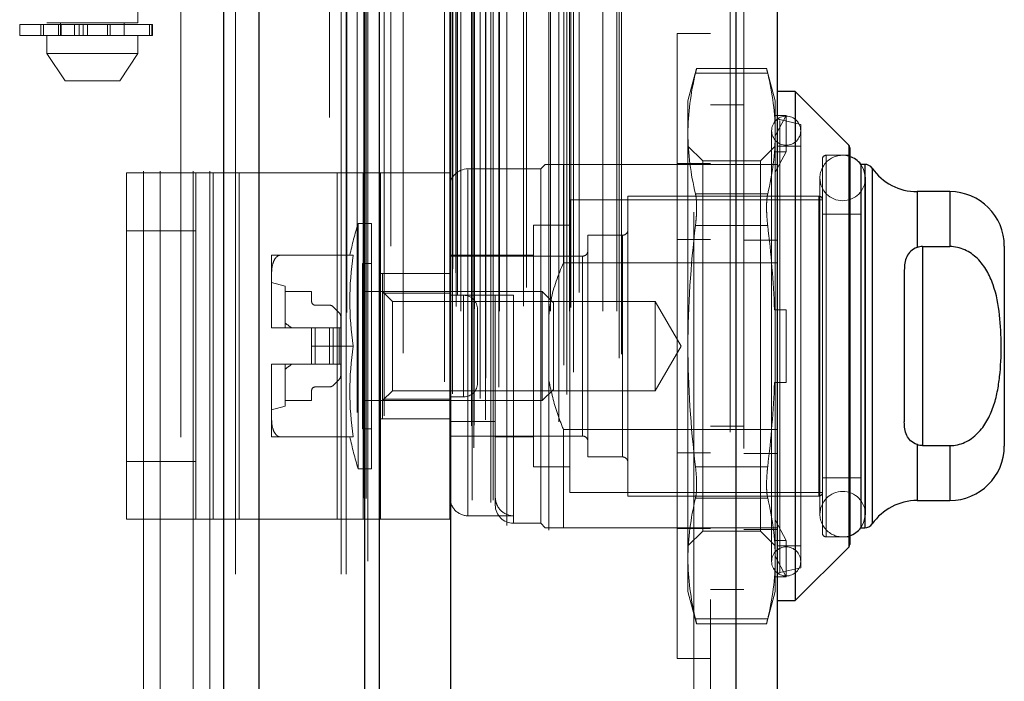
# Model space of a CAD drawing. Header units: inches. Extents: x 0.2 to 10.8, y 0.2 to 8.2.
# Tile 33 of 146: x 1.993 to 2.1352, y 3.3527 to 3.4483. Entities that reach past the tile are written whole.
import ezdxf

# ---------------------------------------------------------------- set-up
doc = ezdxf.new("R2010")
doc.units = ezdxf.units.IN
doc.header["$MEASUREMENT"] = 0
doc.linetypes.add('HIDDEN', pattern=[0.07500000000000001, 0.05, -0.025])

msp = doc.modelspace()

# ---------------------------------------------------------------- linework, layer by layer
at = {"color": 7, "linetype": 'Continuous', "lineweight": 25}
for p, q in [((2.022504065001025, 3.168228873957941), (2.022504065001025, 5.524892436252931)), ((2.027595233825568, 3.168228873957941), (2.027595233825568, 5.523948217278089)), ((2.04285601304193, 3.168228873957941), (2.042856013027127, 5.516769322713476)), ((2.044964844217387, 3.168228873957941), (2.044964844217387, 5.516562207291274)), ((2.05520727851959, 5.495998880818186), (2.05520727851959, 3.189112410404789)), ((2.096424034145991, 5.488731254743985), (2.096424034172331, 3.19638003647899)), ((2.102373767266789, 5.486375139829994), (2.102373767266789, 3.198736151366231)), ((2.104998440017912, 3.43790993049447), (2.102373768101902, 3.43790993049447)), ((2.112718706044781, 3.430189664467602), (2.104998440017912, 3.43790993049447)), ((2.104998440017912, 3.43790993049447), (2.104998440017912, 3.364419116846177)), ((2.112718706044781, 3.430189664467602), (2.112718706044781, 3.372139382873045)), ((2.112872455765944, 3.429818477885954), (2.112872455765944, 3.372510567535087)), ((2.11444725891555, 3.427411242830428), (2.11444725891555, 3.374917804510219)), ((2.115039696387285, 3.427411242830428), (2.114470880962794, 3.427411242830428)), ((2.115039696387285, 3.427411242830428), (2.115039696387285, 3.374917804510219)), ((2.116116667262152, 3.42684881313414), (2.116116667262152, 3.375480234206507)), ((2.127308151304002, 3.423474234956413), (2.12257849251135, 3.423474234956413)), ((2.12257849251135, 3.423474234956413), (2.12257849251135, 3.415393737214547)), ((2.127308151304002, 3.423474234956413), (2.127308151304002, 3.415540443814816)), ((2.123371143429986, 3.415540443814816), (2.123371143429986, 3.386788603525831)), ((2.123371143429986, 3.415540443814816), (2.127308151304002, 3.415540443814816)), ((2.135182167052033, 3.415600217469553), (2.135182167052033, 3.386728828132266)), ((2.120746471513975, 3.41211490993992), (2.120746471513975, 3.390214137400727)), ((2.12257849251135, 3.3869353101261), (2.12257849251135, 3.378854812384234)), ((2.123371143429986, 3.386788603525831), (2.127308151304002, 3.386788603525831)), ((2.127308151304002, 3.386788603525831), (2.127308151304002, 3.378854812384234)), ((2.12257849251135, 3.378854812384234), (2.127308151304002, 3.378854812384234)), ((2.114470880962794, 3.374917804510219), (2.115039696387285, 3.374917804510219)), ((2.104998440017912, 3.364419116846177), (2.112718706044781, 3.372139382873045)), ((2.102373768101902, 3.364419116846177), (2.104998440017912, 3.364419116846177))]:
    msp.add_line(p, q, dxfattribs=at)
at = {"color": 7, "linetype": 'HIDDEN', "lineweight": 18}
for p, q in [((2.022504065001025, 5.52489243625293), (2.022504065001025, 3.168228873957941)), ((2.022504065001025, 5.52489243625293), (2.022504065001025, 3.168228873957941)), ((2.022504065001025, 3.168228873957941), (2.022504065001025, 5.524892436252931)), ((2.024201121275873, 3.168228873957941), (2.024201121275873, 5.523948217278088)), ((2.024201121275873, 3.168228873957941), (2.024201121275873, 5.523948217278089)), ((2.027595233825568, 3.168228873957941), (2.027595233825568, 5.523948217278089)), ((2.039461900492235, 3.168228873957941), (2.039461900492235, 5.516769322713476)), ((2.039461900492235, 3.168228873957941), (2.039461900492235, 5.516769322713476)), ((2.04285601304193, 3.168228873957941), (2.04285601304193, 5.516769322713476)), ((2.040164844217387, 3.168228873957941), (2.040164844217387, 5.516562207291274)), ((2.043059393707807, 3.179136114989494), (2.043059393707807, 5.505975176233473)), ((2.058587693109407, 3.18644517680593), (2.058587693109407, 5.49866611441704)), ((2.058587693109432, 3.186445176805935), (2.058587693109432, 5.498666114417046)), ((2.054373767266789, 5.495998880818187), (2.054373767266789, 3.189112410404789)), ((2.058247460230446, 3.189648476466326), (2.058247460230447, 5.495462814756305)), ((2.058655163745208, 3.189720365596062), (2.058655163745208, 5.495390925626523)), ((2.045663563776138, 3.191103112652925), (2.045663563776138, 5.494012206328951)), ((2.060297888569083, 3.190500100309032), (2.060297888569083, 5.494611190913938)), ((2.059504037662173, 5.493614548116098), (2.059504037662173, 3.191473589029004)), ((2.041773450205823, 5.491568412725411), (2.041773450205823, 3.193533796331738)), ((2.055125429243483, 5.491443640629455), (2.055125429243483, 3.193667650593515)), ((2.055146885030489, 3.193499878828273), (2.055146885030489, 5.491611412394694)), ((2.055508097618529, 3.194270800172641), (2.055508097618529, 5.490840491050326)), ((2.055508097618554, 3.194270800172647), (2.055508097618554, 5.490840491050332)), ((2.062216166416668, 3.195223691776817), (2.062216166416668, 5.489889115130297)), ((2.070892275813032, 5.490220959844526), (2.070892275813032, 3.194893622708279)), ((2.072037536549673, 3.194151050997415), (2.072037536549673, 5.490960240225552)), ((2.060322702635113, 3.196537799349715), (2.060322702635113, 5.488573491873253)), ((2.09559052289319, 5.488731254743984), (2.09559052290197, 3.19638003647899)), ((2.09559052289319, 3.196380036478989), (2.09559052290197, 5.48873125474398)), ((2.096424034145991, 3.196380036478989), (2.096424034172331, 5.488731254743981)), ((2.072981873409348, 3.19737763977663), (2.072981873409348, 5.487736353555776)), ((2.071570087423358, 3.198392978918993), (2.071570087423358, 5.486718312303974)), ((2.079583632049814, 3.199434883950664), (2.079583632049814, 5.485676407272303)), ((2.097573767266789, 5.486375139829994), (2.097573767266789, 3.198736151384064)), ((2.048412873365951, 3.200121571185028), (2.048412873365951, 5.48498995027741)), ((2.079929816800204, 3.200019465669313), (2.079929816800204, 5.485091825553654)), ((2.042710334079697, 5.479222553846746), (2.042710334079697, 3.205888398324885)), ((2.056719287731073, 3.206193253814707), (2.056719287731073, 5.478918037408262)), ((2.056719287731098, 3.206193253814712), (2.056719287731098, 5.478918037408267)), ((2.058378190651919, 5.478918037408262), (2.058378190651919, 3.206193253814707)), ((2.058378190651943, 3.206193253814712), (2.058378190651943, 5.478918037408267)), ((2.058711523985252, 3.20652658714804), (2.058711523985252, 5.478584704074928)), ((2.061044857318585, 5.478584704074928), (2.061044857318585, 3.20652658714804)), ((2.061378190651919, 3.206193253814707), (2.061378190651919, 5.478918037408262)), ((2.061378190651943, 5.478918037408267), (2.061378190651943, 3.206193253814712)), ((2.062316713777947, 3.206193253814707), (2.062316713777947, 5.478918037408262)), ((2.069653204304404, 3.206193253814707), (2.069653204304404, 5.478918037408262)), ((2.07240921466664, 3.206193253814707), (2.07240921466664, 5.478918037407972)), ((2.072578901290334, 3.206724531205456), (2.072578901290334, 5.478389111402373)), ((2.07723708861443, 3.206193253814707), (2.07723708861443, 5.478918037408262)), ((2.079263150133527, 3.206193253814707), (2.079263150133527, 5.478918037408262)), ((2.079263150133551, 3.206193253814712), (2.079263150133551, 5.478918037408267)), ((2.056044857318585, 3.206859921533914), (2.056044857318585, 5.478251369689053)), ((2.05604485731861, 3.20685992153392), (2.05604485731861, 5.478251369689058)), ((2.065755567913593, 3.206926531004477), (2.065755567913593, 5.478217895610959)), ((2.056240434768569, 3.208588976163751), (2.056240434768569, 5.476522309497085)), ((2.066193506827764, 3.209629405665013), (2.066193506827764, 5.475481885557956)), ((2.066193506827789, 3.209629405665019), (2.066193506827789, 5.475481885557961)), ((2.07379049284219, 3.208886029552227), (2.07379049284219, 5.47622526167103)), ((2.063349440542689, 5.475265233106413), (2.063349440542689, 3.209834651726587)), ((2.069438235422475, 5.474601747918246), (2.069438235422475, 3.210510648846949)), ((2.055550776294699, 3.2123422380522), (2.055550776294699, 5.472769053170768)), ((2.055550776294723, 3.212342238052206), (2.055550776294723, 5.472769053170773)), ((2.055988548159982, 3.211723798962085), (2.055988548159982, 5.473387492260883)), ((2.055988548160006, 3.21172379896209), (2.055988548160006, 5.473387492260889)), ((2.04329021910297, 5.470120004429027), (2.043290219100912, 3.215002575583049)), ((2.043290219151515, 5.470091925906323), (2.043290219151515, 3.214991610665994)), ((2.046597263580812, 3.215614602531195), (2.046597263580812, 5.469496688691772)), ((2.037764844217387, 3.234162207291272), (2.037764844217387, 5.450895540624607)), ((2.037764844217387, 3.234162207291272), (2.037764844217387, 5.450895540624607)), ((2.037764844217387, 3.234162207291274), (2.037764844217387, 5.450895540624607)), ((2.037764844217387, 3.234162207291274), (2.037764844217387, 5.450895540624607)), ((2.090373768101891, 5.42052231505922), (2.090373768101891, 3.264588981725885)), ((2.090373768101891, 5.420522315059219), (2.090373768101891, 3.264588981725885)), ((2.090373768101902, 3.264588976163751), (2.090373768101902, 5.420522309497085)), ((2.090373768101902, 3.264588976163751), (2.090373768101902, 5.420522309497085)), ((2.092773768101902, 3.264588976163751), (2.092773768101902, 5.420522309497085)), ((2.01089817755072, 3.326428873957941), (2.01089817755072, 3.767895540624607)), ((2.01089817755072, 3.326428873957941), (2.01089817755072, 3.767895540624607)), ((2.013298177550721, 3.32642887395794), (2.013298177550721, 3.767895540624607)), ((2.018098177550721, 3.32642887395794), (2.018098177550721, 3.767895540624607)), ((2.020498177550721, 3.32642887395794), (2.020498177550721, 3.767895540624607)), ((2.020498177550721, 3.32642887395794), (2.020498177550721, 3.767895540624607)), ((1.996973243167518, 3.644712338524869), (1.996973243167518, 3.447861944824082)), ((2.010096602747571, 3.447861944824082), (2.010096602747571, 3.644712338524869)), ((2.016298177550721, 3.487995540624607), (2.016298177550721, 3.234162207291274)), ((1.993036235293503, 3.447599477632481), (2.012107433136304, 3.447599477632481)), ((1.993036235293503, 3.447599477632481), (1.993036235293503, 3.446024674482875)), ((1.996065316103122, 3.447599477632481), (1.996065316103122, 3.446024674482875)), ((1.996094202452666, 3.447599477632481), (1.996094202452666, 3.446024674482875)), ((1.996094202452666, 3.446024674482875), (1.996094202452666, 3.447599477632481)), ((1.996454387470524, 3.446024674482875), (1.996454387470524, 3.447599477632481)), ((1.996454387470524, 3.447599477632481), (1.996454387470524, 3.446024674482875)), ((2.003534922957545, 3.447861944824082), (1.996973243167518, 3.447861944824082)), ((1.998617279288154, 3.447599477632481), (1.998617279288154, 3.446024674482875)), ((1.998617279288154, 3.446024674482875), (1.998617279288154, 3.447599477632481)), ((1.998941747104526, 3.447861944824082), (1.998941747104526, 3.446024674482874)), ((1.998941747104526, 3.447599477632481), (1.998941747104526, 3.446024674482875)), ((1.998999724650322, 3.446024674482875), (1.998999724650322, 3.447599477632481)), ((1.998999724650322, 3.447599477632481), (1.998999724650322, 3.446024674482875)), ((1.999006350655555, 3.446024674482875), (1.999006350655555, 3.447599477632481)), ((2.000958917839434, 3.446024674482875), (2.000958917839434, 3.447599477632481)), ((2.000958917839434, 3.447599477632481), (2.000958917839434, 3.446024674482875)), ((2.001637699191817, 3.447599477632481), (2.001637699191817, 3.446024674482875)), ((2.001637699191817, 3.446024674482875), (2.001637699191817, 3.447599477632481)), ((2.002217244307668, 3.446024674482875), (2.002217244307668, 3.447599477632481)), ((2.002217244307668, 3.447599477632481), (2.002217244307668, 3.446024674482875)), ((2.002807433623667, 3.447599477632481), (2.002807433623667, 3.446024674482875)), ((2.002807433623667, 3.446024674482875), (2.002807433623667, 3.447599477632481)), ((2.010096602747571, 3.447861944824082), (2.003534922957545, 3.447861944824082)), ((2.005733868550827, 3.446024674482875), (2.005733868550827, 3.447599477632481)), ((2.005733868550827, 3.447599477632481), (2.005733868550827, 3.446024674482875)), ((2.006098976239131, 3.447599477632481), (2.006098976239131, 3.446024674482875)), ((2.006098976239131, 3.446024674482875), (2.006098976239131, 3.447599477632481)), ((2.008128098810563, 3.446024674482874), (2.008128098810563, 3.447861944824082)), ((2.011792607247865, 3.446024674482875), (2.011792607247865, 3.447599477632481)), ((2.011792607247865, 3.447599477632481), (2.011792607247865, 3.446024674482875)), ((2.012107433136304, 3.446024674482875), (2.012107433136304, 3.447599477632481)), ((2.012107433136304, 3.447599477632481), (2.012107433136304, 3.446024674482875)), ((2.012107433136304, 3.447599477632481), (2.012203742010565, 3.447599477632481)), ((2.012203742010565, 3.446024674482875), (2.012203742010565, 3.447599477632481)), ((2.012107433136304, 3.446024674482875), (1.993036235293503, 3.446024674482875)), ((1.996973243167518, 3.446024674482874), (1.996973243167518, 3.443400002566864)), ((2.010096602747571, 3.443400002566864), (2.010096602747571, 3.446024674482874)), ((2.012203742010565, 3.446024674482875), (2.012107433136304, 3.446024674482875)), ((2.087973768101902, 3.35603119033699), (2.087973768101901, 3.446297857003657)), ((2.092773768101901, 3.446297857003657), (2.087973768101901, 3.446297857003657)), ((1.996973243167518, 3.443400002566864), (2.003534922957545, 3.443400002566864)), ((1.99697324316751, 3.443400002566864), (1.99959791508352, 3.439462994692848)), ((2.003534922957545, 3.443400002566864), (2.010096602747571, 3.443400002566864)), ((2.007471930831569, 3.439462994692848), (2.01009660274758, 3.443400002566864)), ((2.090764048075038, 3.441267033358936), (2.08951287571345, 3.436597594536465)), ((2.10102517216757, 3.440563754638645), (2.090599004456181, 3.440563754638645)), ((2.10102517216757, 3.440563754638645), (2.090599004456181, 3.440563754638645)), ((2.100876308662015, 3.441267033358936), (2.090747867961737, 3.441267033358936)), ((2.102111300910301, 3.436597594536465), (2.100860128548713, 3.441267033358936)), ((1.999597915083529, 3.439462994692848), (2.003534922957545, 3.439462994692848)), ((2.003534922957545, 3.439462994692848), (2.007471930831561, 3.439462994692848)), ((2.08951287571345, 3.436597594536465), (2.08951287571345, 3.431850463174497)), ((2.097573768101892, 3.436022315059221), (2.092773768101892, 3.436022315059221)), ((2.102111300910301, 3.436597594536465), (2.102111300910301, 3.431850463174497)), ((2.102007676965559, 3.434475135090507), (2.102111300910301, 3.434136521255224)), ((2.103686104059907, 3.434475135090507), (2.102007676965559, 3.434475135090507)), ((2.102111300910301, 3.431520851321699), (2.103686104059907, 3.434475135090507)), ((2.103686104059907, 3.429225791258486), (2.103686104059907, 3.434475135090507)), ((2.105785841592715, 3.433185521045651), (2.10278061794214, 3.433879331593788)), ((2.10278061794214, 3.368449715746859), (2.10278061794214, 3.433761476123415)), ((2.105785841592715, 3.433185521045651), (2.105785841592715, 3.369143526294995)), ((2.08951287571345, 3.431850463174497), (2.08951287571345, 3.401164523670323)), ((2.101586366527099, 3.432266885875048), (2.101586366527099, 3.370062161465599)), ((2.102111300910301, 3.431850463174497), (2.102111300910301, 3.406413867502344)), ((2.091644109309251, 3.427904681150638), (2.08951287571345, 3.430035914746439)), ((2.102111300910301, 3.430035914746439), (2.0999800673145, 3.427904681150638)), ((2.105785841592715, 3.430035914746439), (2.102373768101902, 3.430035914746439)), ((2.112718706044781, 3.372139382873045), (2.112718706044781, 3.430189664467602)), ((2.103686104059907, 3.429225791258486), (2.102007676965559, 3.429225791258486)), ((2.102007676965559, 3.429225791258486), (2.102111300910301, 3.428887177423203)), ((2.102111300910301, 3.426271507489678), (2.103686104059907, 3.429225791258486)), ((2.10946038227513, 3.373605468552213), (2.10946038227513, 3.428723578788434)), ((2.112872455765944, 3.428723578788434), (2.10946038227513, 3.428723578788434)), ((2.068909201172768, 3.427411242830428), (2.068253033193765, 3.426755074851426)), ((2.071533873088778, 3.427411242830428), (2.071533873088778, 3.413192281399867)), ((2.071533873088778, 3.427411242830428), (2.097573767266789, 3.427411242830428)), ((2.087973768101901, 3.427531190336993), (2.092773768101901, 3.427531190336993)), ((2.091644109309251, 3.427904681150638), (2.091644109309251, 3.374424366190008)), ((2.0999800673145, 3.427904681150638), (2.091644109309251, 3.427904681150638)), ((2.097573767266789, 3.427411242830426), (2.102373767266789, 3.427411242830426)), ((2.0999800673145, 3.427904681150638), (2.0999800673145, 3.374424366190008)), ((2.108935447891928, 3.428198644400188), (2.108935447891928, 3.374130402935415)), ((2.114470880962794, 3.427411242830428), (2.11444725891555, 3.427411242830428)), ((2.115039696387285, 3.374917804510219), (2.115039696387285, 3.427411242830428)), ((2.008463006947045, 3.376165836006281), (2.008463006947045, 3.426165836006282)), ((2.008463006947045, 3.426165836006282), (2.020964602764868, 3.426165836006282)), ((2.018463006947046, 3.376165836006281), (2.018463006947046, 3.426165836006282)), ((2.020964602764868, 3.376165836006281), (2.020964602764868, 3.426165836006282)), ((2.020964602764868, 3.426165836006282), (2.038878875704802, 3.426165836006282)), ((2.024713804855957, 3.376165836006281), (2.024713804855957, 3.426165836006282)), ((2.038878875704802, 3.376165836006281), (2.038878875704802, 3.426165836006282)), ((2.038878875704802, 3.426165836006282), (2.045129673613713, 3.426165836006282)), ((2.042628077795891, 3.376165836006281), (2.042628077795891, 3.426165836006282)), ((2.045129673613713, 3.426165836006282), (2.045129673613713, 3.376165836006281)), ((2.055129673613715, 3.426165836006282), (2.045129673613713, 3.426165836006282)), ((2.055129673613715, 3.426165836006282), (2.055129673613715, 3.376165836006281)), ((2.068253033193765, 3.426755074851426), (2.057754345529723, 3.426755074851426)), ((2.057754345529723, 3.376651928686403), (2.057754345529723, 3.42663454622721)), ((2.068253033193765, 3.426755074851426), (2.068253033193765, 3.375573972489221)), ((2.116116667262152, 3.375480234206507), (2.116116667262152, 3.42684881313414)), ((2.108565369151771, 3.425442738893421), (2.108565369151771, 3.376886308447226)), ((2.115127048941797, 3.376886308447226), (2.115127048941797, 3.425442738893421)), ((2.10102517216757, 3.423137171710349), (2.090599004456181, 3.423137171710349)), ((2.10102517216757, 3.423137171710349), (2.090599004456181, 3.423137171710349)), ((2.12257849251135, 3.415393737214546), (2.12257849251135, 3.423474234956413)), ((2.127308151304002, 3.415540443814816), (2.127308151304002, 3.423474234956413)), ((2.072452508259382, 3.422293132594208), (2.072452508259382, 3.380035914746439)), ((2.108935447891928, 3.422293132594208), (2.072452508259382, 3.422293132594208)), ((2.080851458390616, 3.42281806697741), (2.080851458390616, 3.379510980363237)), ((2.108410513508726, 3.42281806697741), (2.080851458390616, 3.42281806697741)), ((2.108410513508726, 3.379510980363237), (2.108410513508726, 3.42281806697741)), ((2.11444725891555, 3.4201933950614), (2.108935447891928, 3.4201933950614)), ((2.041890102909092, 3.418881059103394), (2.041890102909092, 3.383447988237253)), ((2.043843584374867, 3.418881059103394), (2.041890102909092, 3.418881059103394)), ((2.043843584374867, 3.418881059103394), (2.043843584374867, 3.383447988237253)), ((2.067203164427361, 3.418618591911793), (2.067203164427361, 3.383710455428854)), ((2.072452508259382, 3.418618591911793), (2.067203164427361, 3.418618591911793)), ((2.018463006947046, 3.417832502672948), (2.008463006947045, 3.417832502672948)), ((2.10102517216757, 3.418591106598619), (2.090599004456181, 3.418591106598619)), ((2.10102517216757, 3.41859110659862), (2.090599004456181, 3.418591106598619)), ((2.075077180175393, 3.417175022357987), (2.075077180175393, 3.385154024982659)), ((2.080064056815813, 3.417175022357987), (2.075077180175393, 3.417175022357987)), ((2.080064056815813, 3.385154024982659), (2.080064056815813, 3.417175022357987)), ((2.087973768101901, 3.416564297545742), (2.092773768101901, 3.416564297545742)), ((2.097573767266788, 3.416444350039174), (2.102373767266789, 3.416444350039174)), ((2.123371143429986, 3.415540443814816), (2.123371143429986, 3.386788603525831)), ((2.02940788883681, 3.414287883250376), (2.02940788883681, 3.411539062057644)), ((2.041178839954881, 3.414287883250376), (2.030669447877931, 3.414287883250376)), ((2.042531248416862, 3.413106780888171), (2.042531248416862, 3.389222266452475)), ((2.043843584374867, 3.413106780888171), (2.042531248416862, 3.413106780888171)), ((2.067203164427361, 3.414287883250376), (2.055129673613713, 3.414287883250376)), ((2.07428977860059, 3.414156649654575), (2.055129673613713, 3.414156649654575)), ((2.071533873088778, 3.413192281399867), (2.102373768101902, 3.413192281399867)), ((2.07428977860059, 3.388172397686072), (2.07428977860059, 3.414035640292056)), ((2.02940788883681, 3.411539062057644), (2.02940788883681, 3.403913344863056)), ((2.055129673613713, 3.411665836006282), (2.045129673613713, 3.411665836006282)), ((2.045418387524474, 3.411663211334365), (2.045418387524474, 3.408817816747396)), ((2.045418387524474, 3.411663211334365), (2.055129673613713, 3.411663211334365)), ((2.031376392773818, 3.409825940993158), (2.02940788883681, 3.410350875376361)), ((2.031376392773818, 3.409825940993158), (2.031376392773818, 3.403789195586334)), ((2.031376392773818, 3.409038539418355), (2.035182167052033, 3.409038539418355)), ((2.035182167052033, 3.409038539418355), (2.035182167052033, 3.407594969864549)), ((2.0684800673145, 3.409038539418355), (2.042531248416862, 3.409038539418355)), ((2.046839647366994, 3.407617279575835), (2.045418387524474, 3.409038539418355)), ((2.045418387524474, 3.408817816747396), (2.055129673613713, 3.408817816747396)), ((2.045418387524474, 3.408817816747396), (2.045418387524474, 3.393511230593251)), ((2.0684800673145, 3.409038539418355), (2.0684800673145, 3.393290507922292)), ((2.070090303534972, 3.407428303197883), (2.0684800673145, 3.409038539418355)), ((2.046839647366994, 3.407617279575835), (2.046839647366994, 3.394711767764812)), ((2.084785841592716, 3.407617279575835), (2.046839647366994, 3.407617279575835)), ((2.055129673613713, 3.408513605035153), (2.061691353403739, 3.408513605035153)), ((2.057129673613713, 3.408499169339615), (2.055129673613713, 3.408499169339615)), ((2.057129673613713, 3.393832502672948), (2.057129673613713, 3.408499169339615)), ((2.057129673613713, 3.408499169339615), (2.057129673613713, 3.393832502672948)), ((2.061691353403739, 3.390291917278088), (2.061691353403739, 3.408513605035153)), ((2.06431602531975, 3.408513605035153), (2.06431602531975, 3.375690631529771)), ((2.070090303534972, 3.407428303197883), (2.070090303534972, 3.394900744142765)), ((2.084785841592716, 3.407617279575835), (2.084785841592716, 3.394711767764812)), ((2.088511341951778, 3.401164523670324), (2.084785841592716, 3.407617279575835)), ((2.035707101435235, 3.407070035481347), (2.037743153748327, 3.407070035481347)), ((2.038299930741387, 3.406839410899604), (2.039151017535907, 3.405988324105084)), ((2.059129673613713, 3.395832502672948), (2.059129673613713, 3.406499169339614)), ((2.102007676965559, 3.406413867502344), (2.103686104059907, 3.406413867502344)), ((2.102111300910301, 3.395915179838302), (2.102111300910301, 3.406413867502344)), ((2.103686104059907, 3.395915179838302), (2.103686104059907, 3.406413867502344)), ((2.03938164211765, 3.405431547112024), (2.03938164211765, 3.403789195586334)), ((2.02940788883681, 3.403913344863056), (2.02940788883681, 3.403789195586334)), ((2.02940788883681, 3.403789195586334), (2.029408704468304, 3.403789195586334)), ((2.029408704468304, 3.403789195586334), (2.035182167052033, 3.403789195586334)), ((2.035182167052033, 3.403789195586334), (2.035182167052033, 3.401164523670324)), ((2.035707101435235, 3.403789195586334), (2.035182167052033, 3.403789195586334)), ((2.035707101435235, 3.403789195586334), (2.035707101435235, 3.398539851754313)), ((2.037743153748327, 3.403789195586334), (2.035707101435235, 3.403789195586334)), ((2.035707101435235, 3.403789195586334), (2.035707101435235, 3.398539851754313)), ((2.038299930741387, 3.403789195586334), (2.037743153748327, 3.403789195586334)), ((2.037743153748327, 3.403789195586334), (2.037743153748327, 3.398539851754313)), ((2.037743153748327, 3.403789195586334), (2.037743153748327, 3.398539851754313)), ((2.038299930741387, 3.403789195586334), (2.038299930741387, 3.398539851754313)), ((2.039151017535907, 3.403789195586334), (2.038299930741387, 3.403789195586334)), ((2.038299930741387, 3.403789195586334), (2.038299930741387, 3.398539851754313)), ((2.039151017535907, 3.403789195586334), (2.039151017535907, 3.398539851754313)), ((2.03938164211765, 3.403789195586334), (2.039151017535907, 3.403789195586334)), ((2.039151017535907, 3.403789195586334), (2.039151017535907, 3.398539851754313)), ((2.03938164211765, 3.403789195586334), (2.03938164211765, 3.398539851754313)), ((2.041178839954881, 3.401164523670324), (2.035182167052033, 3.401164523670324)), ((2.035182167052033, 3.398539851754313), (2.035182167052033, 3.401164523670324)), ((2.084785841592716, 3.394711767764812), (2.088511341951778, 3.401164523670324)), ((2.08951287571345, 3.401164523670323), (2.08951287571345, 3.37047858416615)), ((2.02940788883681, 3.398539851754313), (2.02940788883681, 3.398415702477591)), ((2.02940788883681, 3.398539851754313), (2.029408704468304, 3.398539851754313)), ((2.02940788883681, 3.398415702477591), (2.02940788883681, 3.390789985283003)), ((2.029408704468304, 3.398539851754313), (2.035182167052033, 3.398539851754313)), ((2.031376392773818, 3.398539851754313), (2.031376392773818, 3.392503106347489)), ((2.035707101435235, 3.398539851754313), (2.035182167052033, 3.398539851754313)), ((2.037743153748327, 3.398539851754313), (2.035707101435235, 3.398539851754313)), ((2.038299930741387, 3.398539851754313), (2.037743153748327, 3.398539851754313)), ((2.039151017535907, 3.398539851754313), (2.038299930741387, 3.398539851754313)), ((2.03938164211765, 3.398539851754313), (2.039151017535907, 3.398539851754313)), ((2.03938164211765, 3.398539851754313), (2.03938164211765, 3.396897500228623)), ((2.039151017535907, 3.396340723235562), (2.038299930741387, 3.395489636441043)), ((2.102007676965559, 3.395915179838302), (2.103686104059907, 3.395915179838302)), ((2.102111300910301, 3.395915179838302), (2.102111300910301, 3.37047858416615)), ((2.035182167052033, 3.394734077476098), (2.035182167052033, 3.393290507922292)), ((2.037743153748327, 3.3952590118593), (2.035707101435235, 3.3952590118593)), ((2.045418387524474, 3.393290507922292), (2.046839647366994, 3.394711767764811)), ((2.046839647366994, 3.394711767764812), (2.084785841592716, 3.394711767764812)), ((2.0684800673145, 3.393290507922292), (2.070090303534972, 3.394900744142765)), ((2.035182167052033, 3.393290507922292), (2.031376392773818, 3.393290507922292)), ((2.042531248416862, 3.393290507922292), (2.0684800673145, 3.393290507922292)), ((2.045418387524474, 3.393511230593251), (2.045418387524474, 3.390665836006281)), ((2.045418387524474, 3.393511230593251), (2.055129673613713, 3.393511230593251)), ((2.057129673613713, 3.393832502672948), (2.055129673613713, 3.393832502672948)), ((2.02940788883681, 3.391978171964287), (2.031376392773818, 3.392503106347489)), ((2.02940788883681, 3.390789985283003), (2.02940788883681, 3.388041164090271)), ((2.055129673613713, 3.390665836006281), (2.045129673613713, 3.390665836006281)), ((2.055129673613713, 3.390291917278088), (2.061691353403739, 3.390291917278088)), ((2.061691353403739, 3.390291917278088), (2.061691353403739, 3.37940624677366)), ((2.042531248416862, 3.389222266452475), (2.043843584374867, 3.389222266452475)), ((2.071533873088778, 3.389136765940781), (2.071533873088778, 3.374917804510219)), ((2.071533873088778, 3.389136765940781), (2.102373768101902, 3.389136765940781)), ((2.092773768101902, 3.389588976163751), (2.097573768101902, 3.389588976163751)), ((2.041178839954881, 3.388041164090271), (2.030669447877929, 3.388041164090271)), ((2.055129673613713, 3.388172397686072), (2.07428977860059, 3.388172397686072)), ((2.061691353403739, 3.388041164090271), (2.067203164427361, 3.388041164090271)), ((2.12257849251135, 3.378854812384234), (2.122578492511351, 3.386935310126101)), ((2.127308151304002, 3.378854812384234), (2.127308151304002, 3.386788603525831)), ((2.018463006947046, 3.384499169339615), (2.008463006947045, 3.384499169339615)), ((2.075077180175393, 3.385154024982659), (2.080064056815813, 3.385154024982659)), ((2.087973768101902, 3.385764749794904), (2.092773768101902, 3.385764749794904)), ((2.097573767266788, 3.385644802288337), (2.102373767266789, 3.385644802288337)), ((2.041890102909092, 3.383447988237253), (2.043843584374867, 3.383447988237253)), ((2.067203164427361, 3.383710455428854), (2.072452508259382, 3.383710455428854)), ((2.10102517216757, 3.383737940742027), (2.090599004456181, 3.383737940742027)), ((2.10102517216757, 3.383737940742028), (2.090599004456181, 3.383737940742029)), ((2.108935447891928, 3.382135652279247), (2.11444725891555, 3.382135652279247)), ((2.061691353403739, 3.37940624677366), (2.061691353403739, 3.378198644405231)), ((2.072452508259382, 3.380035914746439), (2.108935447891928, 3.380035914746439)), ((2.080851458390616, 3.379510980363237), (2.108410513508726, 3.379510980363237)), ((2.10102517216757, 3.379191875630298), (2.090599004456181, 3.379191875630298)), ((2.10102517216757, 3.379191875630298), (2.090599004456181, 3.379191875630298)), ((2.008463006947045, 3.376165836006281), (2.020964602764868, 3.376165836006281)), ((2.020964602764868, 3.376165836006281), (2.038878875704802, 3.376165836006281)), ((2.038878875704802, 3.376165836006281), (2.045129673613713, 3.376165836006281)), ((2.055129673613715, 3.376165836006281), (2.045129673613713, 3.376165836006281)), ((2.057754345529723, 3.376651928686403), (2.06431602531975, 3.376651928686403)), ((2.103686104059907, 3.373103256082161), (2.102111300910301, 3.376057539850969)), ((2.06431602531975, 3.375573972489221), (2.068253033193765, 3.375573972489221)), ((2.068253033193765, 3.375573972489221), (2.068909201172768, 3.374917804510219)), ((2.071533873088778, 3.374917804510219), (2.102373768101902, 3.374917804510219)), ((2.087973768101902, 3.374797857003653), (2.092773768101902, 3.374797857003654)), ((2.097573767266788, 3.374677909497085), (2.102373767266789, 3.374677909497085)), ((2.11444725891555, 3.374917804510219), (2.114470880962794, 3.374917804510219)), ((2.08951287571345, 3.372293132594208), (2.091644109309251, 3.374424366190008)), ((2.091644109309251, 3.374424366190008), (2.0999800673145, 3.374424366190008)), ((2.0999800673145, 3.374424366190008), (2.102111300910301, 3.372293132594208)), ((2.102007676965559, 3.373103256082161), (2.102111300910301, 3.373441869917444)), ((2.10946038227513, 3.373605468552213), (2.112872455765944, 3.373605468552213)), ((2.102007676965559, 3.373103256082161), (2.103686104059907, 3.373103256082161)), ((2.102373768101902, 3.372293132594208), (2.105785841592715, 3.372293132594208)), ((2.103686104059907, 3.373103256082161), (2.103686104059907, 3.36785391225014)), ((2.08951287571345, 3.37047858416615), (2.08951287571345, 3.365731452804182)), ((2.103686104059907, 3.36785391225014), (2.102111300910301, 3.370808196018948)), ((2.102111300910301, 3.37047858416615), (2.102111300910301, 3.365731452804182)), ((2.10278061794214, 3.368449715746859), (2.105785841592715, 3.369143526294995)), ((2.102007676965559, 3.36785391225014), (2.102111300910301, 3.368192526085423)), ((2.102007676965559, 3.36785391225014), (2.103686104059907, 3.36785391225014)), ((2.092773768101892, 3.366022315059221), (2.097573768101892, 3.366022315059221)), ((2.08951287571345, 3.365731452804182), (2.090764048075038, 3.36106201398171)), ((2.100860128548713, 3.36106201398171), (2.102111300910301, 3.365731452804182)), ((2.10102517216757, 3.361765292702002), (2.090599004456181, 3.361765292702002)), ((2.10102517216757, 3.361765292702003), (2.090599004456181, 3.361765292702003)), ((2.090747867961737, 3.36106201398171), (2.100876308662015, 3.36106201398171)), ((2.087973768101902, 3.35603119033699), (2.092773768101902, 3.35603119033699))]:
    msp.add_line(p, q, dxfattribs=at)
at = {"color": 7, "linetype": 'HIDDEN', "lineweight": 18, "flags": 128}
for points in [[(2.040253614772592, 5.506020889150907), (2.040253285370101, 4.351752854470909), (2.0402536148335, 3.179090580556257)], [(2.040253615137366, 5.506019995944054), (2.04025330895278, 4.330469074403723), (2.040253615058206, 3.17908788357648)], [(2.041773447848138, 5.49158819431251), (2.041773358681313, 4.389608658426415), (2.041773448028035, 3.193524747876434)], [(2.042710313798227, 5.479223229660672), (2.0427097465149, 4.318377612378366), (2.042710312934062, 3.205902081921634)], [(2.048403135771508, 3.207251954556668), (2.048403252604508, 4.333343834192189), (2.048403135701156, 5.477858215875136)], [(2.115127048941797, 3.425442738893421), (2.114877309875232, 3.426698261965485), (2.114470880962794, 3.427411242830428)], [(2.114470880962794, 3.374917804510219), (2.114877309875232, 3.375630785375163), (2.115127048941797, 3.376886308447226)]]:
    msp.add_lwpolyline(points, dxfattribs=at)
at = {"color": 7, "linetype": 'HIDDEN', "lineweight": 18}
for centre, radius, start, end in [((2.103686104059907, 3.432266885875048), 0.002099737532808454, 0, 180), ((2.102898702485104, 3.434390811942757), 0.0005249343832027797, 180, 256.9999999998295), ((2.103686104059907, 3.432266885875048), 0.002099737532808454, 180, 0), ((2.111846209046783, 3.425442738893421), 0.003280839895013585, 71.77194722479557, 180), ((2.109460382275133, 3.428198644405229), 0.0005249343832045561, 90.00000000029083, 179.9999999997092), ((2.057754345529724, 3.424130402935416), 0.00262467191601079, 90.0000000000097, 180), ((2.111846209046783, 3.425442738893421), 0.003280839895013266, 180, 0), ((2.108410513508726, 3.422293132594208), 0.0005249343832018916, 0, 90), ((2.100756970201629, 3.401164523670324), 0.06147506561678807, 163.2503397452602, 167.6739543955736), ((2.080064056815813, 3.41796242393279), 0.0007874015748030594, 270.0000000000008, 3.231443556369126e-11), ((2.07428977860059, 3.414944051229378), 0.0007874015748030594, 270.0000000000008, 3.231443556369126e-11), ((2.085812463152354, 3.40772620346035), 0.04511336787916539, 171.6367379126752, 188.3632620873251), ((2.035707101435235, 3.407594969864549), 0.0005249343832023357, 180, 270.0000000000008), ((2.057129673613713, 3.406499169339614), 0.002000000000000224, 0, 90), ((2.037743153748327, 3.406282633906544), 0.0007874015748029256, 45, 90), ((2.038594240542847, 3.405431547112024), 0.0007874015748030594, 0, 45), ((2.038706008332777, 3.403912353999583), 0.009298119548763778, 179.993894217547, 180.7589344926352), ((2.038705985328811, 3.403912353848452), 0.009298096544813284, 179.993893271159, 180.7589354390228), ((2.085812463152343, 3.394602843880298), 0.04511336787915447, 171.6367379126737, 188.3632620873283), ((2.038705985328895, 3.398416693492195), 0.009298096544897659, 179.2410645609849, 180.0061067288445), ((2.038706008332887, 3.398416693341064), 0.009298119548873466, 179.2410655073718, 180.006105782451), ((2.038594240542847, 3.396897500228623), 0.0007874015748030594, 315.0000000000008, 0), ((2.035707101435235, 3.394734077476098), 0.0005249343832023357, 90, 180), ((2.037743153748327, 3.396046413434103), 0.0007874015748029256, 270.0000000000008, 315.0000000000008), ((2.057129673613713, 3.395832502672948), 0.002000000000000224, 270.0000000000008, 0), ((2.100756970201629, 3.401164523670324), 0.06147506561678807, 192.3260456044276, 196.7496602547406), ((2.07428977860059, 3.387384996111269), 0.0007874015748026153, 359.9999999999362, 90), ((2.080064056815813, 3.384366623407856), 0.0007874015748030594, 359.9999999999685, 90), ((2.108410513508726, 3.380035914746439), 0.0005249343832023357, 270.0000000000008, 0), ((2.111846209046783, 3.376886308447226), 0.003280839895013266, 0, 180), ((2.06431602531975, 3.378198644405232), 0.002624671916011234, 180.0000000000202, 270.0000000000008), ((2.111846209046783, 3.376886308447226), 0.003280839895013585, 180, 288.2280527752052), ((2.109460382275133, 3.374130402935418), 0.0005249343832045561, 180.0000000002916, 269.99999999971), ((2.103686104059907, 3.370062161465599), 0.002099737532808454, 0, 180), ((2.103686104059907, 3.370062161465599), 0.002099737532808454, 180, 0), ((2.102898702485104, 3.36793823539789), 0.0005249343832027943, 103.0000000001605, 180)]:
    msp.add_arc(centre, radius, start, end, dxfattribs=at)
at = {"color": 7, "linetype": 'Continuous', "lineweight": 25}
for centre, radius, start, end in [((2.112347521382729, 3.429818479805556), 0.0005249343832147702, 4.362448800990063e-10, 44.99999999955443), ((2.111846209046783, 3.425442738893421), 0.003280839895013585, 36.86989764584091, 71.77194722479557), ((2.115039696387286, 3.426098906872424), 0.001312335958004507, 34.84990457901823, 90.00000000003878), ((2.122578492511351, 3.431348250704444), 0.00787401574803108, 214.8499045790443, 270.0000000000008), ((2.127308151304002, 3.415600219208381), 0.007874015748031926, 3.231443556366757e-12, 90), ((2.127308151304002, 3.386728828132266), 0.007874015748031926, 270.0000000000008, 359.9999999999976), ((2.122578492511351, 3.370980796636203), 0.00787401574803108, 90, 145.1500954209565), ((2.111846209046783, 3.376886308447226), 0.003280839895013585, 288.2280527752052, 323.1301023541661), ((2.115039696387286, 3.376230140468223), 0.00131233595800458, 269.999999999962, 325.1500954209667), ((2.112347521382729, 3.372510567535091), 0.0005249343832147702, 315.0000000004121, 359.9999999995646)]:
    msp.add_arc(centre, radius, start, end, dxfattribs=at)
at = {"color": 7, "linetype": 'HIDDEN', "lineweight": 18}
for points in [[(2.090599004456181, 3.440563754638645), (2.089914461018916, 3.437669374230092), (2.08951287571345, 3.434766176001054), (2.08951287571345, 3.431850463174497)], [(2.102111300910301, 3.431850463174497), (2.102111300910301, 3.434766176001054), (2.101709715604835, 3.437669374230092), (2.10102517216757, 3.440563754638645)], [(2.08951287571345, 3.431850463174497), (2.08951287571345, 3.42893475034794), (2.089914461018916, 3.4260315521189), (2.090599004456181, 3.423137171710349)], [(2.10102517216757, 3.423137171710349), (2.101709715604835, 3.426031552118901), (2.102111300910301, 3.42893475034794), (2.102111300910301, 3.431850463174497)], [(2.090599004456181, 3.418591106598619), (2.089914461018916, 3.412802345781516), (2.08951287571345, 3.406995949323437), (2.08951287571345, 3.401164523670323)], [(2.102007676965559, 3.406413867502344), (2.101847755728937, 3.410486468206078), (2.101503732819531, 3.414544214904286), (2.10102517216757, 3.418591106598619)], [(2.031376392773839, 3.404472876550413), (2.031689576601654, 3.404248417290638), (2.03200091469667, 3.404021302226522), (2.032308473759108, 3.403789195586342)], [(2.08951287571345, 3.401164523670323), (2.08951287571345, 3.395333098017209), (2.089914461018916, 3.389526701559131), (2.090599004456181, 3.383737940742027)], [(2.032308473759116, 3.398539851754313), (2.032000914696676, 3.39830774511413), (2.031689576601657, 3.398080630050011), (2.031376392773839, 3.397856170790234)], [(2.10102517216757, 3.383737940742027), (2.101503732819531, 3.387784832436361), (2.101847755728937, 3.391842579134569), (2.102007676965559, 3.395915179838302)], [(2.08951287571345, 3.37047858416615), (2.08951287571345, 3.373394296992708), (2.089914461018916, 3.376297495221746), (2.090599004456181, 3.379191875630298)], [(2.102111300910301, 3.37047858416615), (2.102111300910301, 3.373394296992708), (2.101709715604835, 3.376297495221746), (2.10102517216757, 3.379191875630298)], [(2.090599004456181, 3.361765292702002), (2.089914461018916, 3.364659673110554), (2.08951287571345, 3.367562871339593), (2.08951287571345, 3.37047858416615)], [(2.10102517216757, 3.361765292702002), (2.101709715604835, 3.364659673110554), (2.102111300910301, 3.367562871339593), (2.102111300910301, 3.37047858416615)]]:
    msp.add_open_spline(points, degree=3, dxfattribs=at)
for points, knots in [([(2.090747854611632, 3.441197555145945), (2.09075184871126, 3.441214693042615), (2.090765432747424, 3.441272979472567), (2.090686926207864, 3.440935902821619), (2.090610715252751, 3.44061332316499), (2.090599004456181, 3.440563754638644)], [0, 0, 0, 0, 0.2606228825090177, 0.8863851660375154, 1, 1, 1, 1]), ([(2.10102517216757, 3.440563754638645), (2.100964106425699, 3.440823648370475), (2.100867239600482, 3.441235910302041), (2.100873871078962, 3.441207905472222), (2.100876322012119, 3.441197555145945)], [0, 0, 0, 0, 0.6304092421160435, 1, 1, 1, 1]), ([(2.071533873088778, 3.427411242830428), (2.070891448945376, 3.427411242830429), (2.069587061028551, 3.427411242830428), (2.068785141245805, 3.427411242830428), (2.068960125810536, 3.427411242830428), (2.068983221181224, 3.427411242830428)], [0, 0, 0, 0, 0.4572276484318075, 0.9283620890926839, 1, 1, 1, 1]), ([(2.090599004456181, 3.423137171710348), (2.090653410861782, 3.422907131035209), (2.090694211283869, 3.422629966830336), (2.090749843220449, 3.421982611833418), (2.090764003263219, 3.421613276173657), (2.090764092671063, 3.420822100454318), (2.090749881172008, 3.420389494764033), (2.090694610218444, 3.419507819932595), (2.090653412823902, 3.419051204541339), (2.090599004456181, 3.418591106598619)], [0, 0, 0, 0, 0.25, 0.25, 0.5, 0.5, 0.75, 0.75, 1, 1, 1, 1]), ([(2.10102517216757, 3.418591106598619), (2.10097076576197, 3.419051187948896), (2.100929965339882, 3.419502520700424), (2.100874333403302, 3.420387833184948), (2.100860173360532, 3.420818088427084), (2.100860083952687, 3.42160964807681), (2.100874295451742, 3.421981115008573), (2.100929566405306, 3.422626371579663), (2.100970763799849, 3.422907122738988), (2.10102517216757, 3.423137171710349)], [0, 0, 0, 0, 0.25, 0.25, 0.5, 0.5, 0.75, 0.75, 1, 1, 1, 1]), ([(2.030669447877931, 3.414287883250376), (2.030514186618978, 3.414277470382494), (2.030370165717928, 3.414218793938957), (2.030128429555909, 3.414054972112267), (2.030029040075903, 3.413951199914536), (2.029779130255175, 3.413617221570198), (2.029673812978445, 3.413366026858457), (2.029443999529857, 3.41259710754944), (2.02940788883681, 3.412067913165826), (2.02940788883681, 3.411539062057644)], [0, 0, 0, 0, 0.124999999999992, 0.124999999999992, 0.249999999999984, 0.249999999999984, 0.5000000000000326, 0.5000000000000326, 1, 1, 1, 1]), ([(2.02940788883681, 3.414287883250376), (2.02940788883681, 3.414287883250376), (2.029443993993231, 3.414287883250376), (2.029674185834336, 3.414287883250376), (2.029780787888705, 3.414287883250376), (2.030028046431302, 3.414287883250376), (2.030127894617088, 3.414287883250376), (2.030369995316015, 3.414287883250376), (2.030514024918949, 3.414287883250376), (2.030669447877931, 3.414287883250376)], [0, 0, 0, 0, 0.499999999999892, 0.499999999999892, 0.7499999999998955, 0.7499999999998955, 0.8749999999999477, 0.8749999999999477, 1, 1, 1, 1]), ([(2.071533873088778, 3.413192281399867), (2.070816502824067, 3.411433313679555), (2.06982420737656, 3.409000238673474), (2.069521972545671, 3.406404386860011), (2.069438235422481, 3.405685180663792)], [0, 0, 0, 0, 0.7229401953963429, 1, 1, 1, 1]), ([(2.06431602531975, 3.408513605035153), (2.063960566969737, 3.408513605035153), (2.063611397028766, 3.408513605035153), (2.062968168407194, 3.408513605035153), (2.062675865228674, 3.408513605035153), (2.062197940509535, 3.408513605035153), (2.062008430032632, 3.408513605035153), (2.061756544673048, 3.408513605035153), (2.061691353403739, 3.408513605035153), (2.061691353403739, 3.408513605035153)], [0, 0, 0, 0, 0.25, 0.25, 0.5, 0.5, 0.75, 0.75, 1, 1, 1, 1]), ([(2.069438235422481, 3.396133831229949), (2.069788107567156, 3.394542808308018), (2.070313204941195, 3.392154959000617), (2.071228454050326, 3.389891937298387), (2.071533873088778, 3.389136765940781)], [0, 0, 0, 0, 0.6662995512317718, 1, 1, 1, 1]), ([(2.02940788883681, 3.390789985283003), (2.02940788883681, 3.390261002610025), (2.029443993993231, 3.389731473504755), (2.029674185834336, 3.388962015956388), (2.029780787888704, 3.388709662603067), (2.0300280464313, 3.388379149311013), (2.030127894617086, 3.38827451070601), (2.030369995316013, 3.388110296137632), (2.030514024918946, 3.388051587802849), (2.030669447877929, 3.388041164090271)], [0, 0, 0, 0, 0.4999999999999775, 0.4999999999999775, 0.7499999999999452, 0.7499999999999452, 0.8749999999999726, 0.8749999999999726, 1, 1, 1, 1]), ([(2.030669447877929, 3.388041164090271), (2.030514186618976, 3.388041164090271), (2.030370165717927, 3.388041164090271), (2.030128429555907, 3.388041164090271), (2.030029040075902, 3.388041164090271), (2.029779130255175, 3.388041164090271), (2.029673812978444, 3.388041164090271), (2.029443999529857, 3.388041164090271), (2.02940788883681, 3.388041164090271), (2.02940788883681, 3.388041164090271)], [0, 0, 0, 0, 0.1249999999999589, 0.1249999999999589, 0.2499999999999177, 0.2499999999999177, 0.4999999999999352, 0.4999999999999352, 1, 1, 1, 1]), ([(2.090599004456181, 3.383737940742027), (2.090653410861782, 3.383277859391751), (2.09069421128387, 3.382826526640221), (2.090749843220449, 3.381941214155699), (2.090764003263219, 3.381510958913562), (2.090764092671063, 3.380719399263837), (2.090749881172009, 3.380347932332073), (2.090694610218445, 3.379702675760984), (2.090653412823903, 3.379421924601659), (2.090599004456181, 3.379191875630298)], [0, 0, 0, 0, 0.25, 0.25, 0.5, 0.5, 0.75, 0.75, 1, 1, 1, 1]), ([(2.10102517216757, 3.379191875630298), (2.10097076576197, 3.379421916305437), (2.100929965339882, 3.37969908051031), (2.100874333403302, 3.380346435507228), (2.100860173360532, 3.380715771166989), (2.100860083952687, 3.381506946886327), (2.100874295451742, 3.381939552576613), (2.100929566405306, 3.382821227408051), (2.100970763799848, 3.383277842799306), (2.10102517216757, 3.383737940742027)], [0, 0, 0, 0, 0.25, 0.25, 0.5, 0.5, 0.75, 0.75, 1, 1, 1, 1]), ([(2.055129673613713, 3.37940624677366), (2.055129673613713, 3.379050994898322), (2.055193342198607, 3.378703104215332), (2.055446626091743, 3.378042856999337), (2.0556339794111, 3.377739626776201), (2.056353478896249, 3.376965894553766), (2.057042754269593, 3.376651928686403), (2.057754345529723, 3.376651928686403)], [0, 0, 0, 0, 0.2500000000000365, 0.2500000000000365, 0.500000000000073, 0.500000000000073, 1, 1, 1, 1]), ([(2.061691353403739, 3.37940624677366), (2.061691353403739, 3.379050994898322), (2.061755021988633, 3.378703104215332), (2.062008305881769, 3.378042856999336), (2.062195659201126, 3.377739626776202), (2.062915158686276, 3.376965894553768), (2.06360443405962, 3.376651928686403), (2.06431602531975, 3.376651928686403)], [0, 0, 0, 0, 0.2499999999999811, 0.2499999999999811, 0.4999999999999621, 0.4999999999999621, 1, 1, 1, 1]), ([(2.071533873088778, 3.374917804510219), (2.070891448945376, 3.374917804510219), (2.069587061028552, 3.374917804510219), (2.068785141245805, 3.374917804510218), (2.068960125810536, 3.374917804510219), (2.068983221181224, 3.374917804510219)], [0, 0, 0, 0, 0.4572276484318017, 0.9283620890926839, 1, 1, 1, 1]), ([(2.090599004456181, 3.361765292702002), (2.090660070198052, 3.361505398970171), (2.090756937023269, 3.361093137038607), (2.09075030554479, 3.361121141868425), (2.090747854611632, 3.361131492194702)], [0, 0, 0, 0, 0.6304092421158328, 1, 1, 1, 1]), ([(2.100876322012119, 3.361131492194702), (2.100872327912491, 3.361114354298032), (2.100858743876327, 3.36105606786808), (2.100937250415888, 3.361393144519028), (2.101013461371, 3.361715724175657), (2.10102517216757, 3.361765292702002)], [0, 0, 0, 0, 0.260622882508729, 0.886385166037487, 1, 1, 1, 1])]:
    msp.add_open_spline(points, degree=3, knots=knots, dxfattribs=at)
at = {"color": 7, "linetype": 'Continuous', "lineweight": 25}
for points, knots in [([(2.122578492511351, 3.415393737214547), (2.122218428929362, 3.415255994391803), (2.121910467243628, 3.415069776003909), (2.121415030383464, 3.414615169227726), (2.121228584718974, 3.414346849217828), (2.120960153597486, 3.413769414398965), (2.120874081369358, 3.413455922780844), (2.12076730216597, 3.412801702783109), (2.120746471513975, 3.412463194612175), (2.120746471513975, 3.412114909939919)], [0, 0, 0, 0, 0.25, 0.25, 0.5, 0.5, 0.75, 0.75, 1, 1, 1, 1]), ([(2.127308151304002, 3.386788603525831), (2.12768811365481, 3.38678860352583), (2.128060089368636, 3.38683092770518), (2.128789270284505, 3.386993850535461), (2.129150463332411, 3.387116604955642), (2.129835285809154, 3.3874298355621), (2.130158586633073, 3.387618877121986), (2.13077131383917, 3.38805443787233), (2.131060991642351, 3.388302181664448), (2.131855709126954, 3.389095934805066), (2.132302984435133, 3.389705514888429), (2.133051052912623, 3.391008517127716), (2.133347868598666, 3.391691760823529), (2.133834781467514, 3.393102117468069), (2.134024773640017, 3.393833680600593), (2.134321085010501, 3.395295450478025), (2.13442898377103, 3.39602900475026), (2.134672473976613, 3.398234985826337), (2.134732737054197, 3.399712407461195), (2.134730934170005, 3.402675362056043), (2.134668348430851, 3.404167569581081), (2.134333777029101, 3.407124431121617), (2.134058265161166, 3.408601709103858), (2.133323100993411, 3.410697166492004), (2.133021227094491, 3.411381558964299), (2.132269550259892, 3.412671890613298), (2.131824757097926, 3.413270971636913), (2.130757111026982, 3.414322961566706), (2.130158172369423, 3.414754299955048), (2.129134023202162, 3.415218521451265), (2.128777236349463, 3.415338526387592), (2.128054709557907, 3.415498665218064), (2.127685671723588, 3.415540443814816), (2.127308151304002, 3.415540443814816)], [0, 0, 0, 0, 0.03124999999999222, 0.03124999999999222, 0.06249999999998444, 0.06249999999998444, 0.09374999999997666, 0.09374999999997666, 0.1249999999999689, 0.1249999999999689, 0.1874999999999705, 0.1874999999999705, 0.2499999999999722, 0.2499999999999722, 0.3124999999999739, 0.3124999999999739, 0.3749999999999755, 0.3749999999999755, 0.4999999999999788, 0.4999999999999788, 0.6249999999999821, 0.6249999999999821, 0.7499999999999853, 0.7499999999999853, 0.812499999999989, 0.812499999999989, 0.8749999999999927, 0.8749999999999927, 0.9374999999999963, 0.9374999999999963, 0.9687499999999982, 0.9687499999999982, 1, 1, 1, 1]), ([(2.122578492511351, 3.386935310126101), (2.122218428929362, 3.387073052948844), (2.121910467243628, 3.387259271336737), (2.121415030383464, 3.387713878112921), (2.121228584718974, 3.387982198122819), (2.120960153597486, 3.388559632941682), (2.120874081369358, 3.388873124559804), (2.12076730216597, 3.389527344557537), (2.120746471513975, 3.389865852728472), (2.120746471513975, 3.390214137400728)], [0, 0, 0, 0, 0.25, 0.25, 0.5, 0.5, 0.75, 0.75, 1, 1, 1, 1])]:
    msp.add_open_spline(points, degree=3, knots=knots, dxfattribs=at)
for points in [[(2.123371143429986, 3.415540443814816), (2.123094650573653, 3.415540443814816), (2.122825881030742, 3.415488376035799), (2.12257849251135, 3.415393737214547)], [(2.123371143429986, 3.386788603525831), (2.123094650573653, 3.386788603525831), (2.122825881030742, 3.386840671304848), (2.12257849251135, 3.3869353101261)]]:
    msp.add_open_spline(points, degree=3, dxfattribs=at)

doc.saveas('drawing.dxf')
